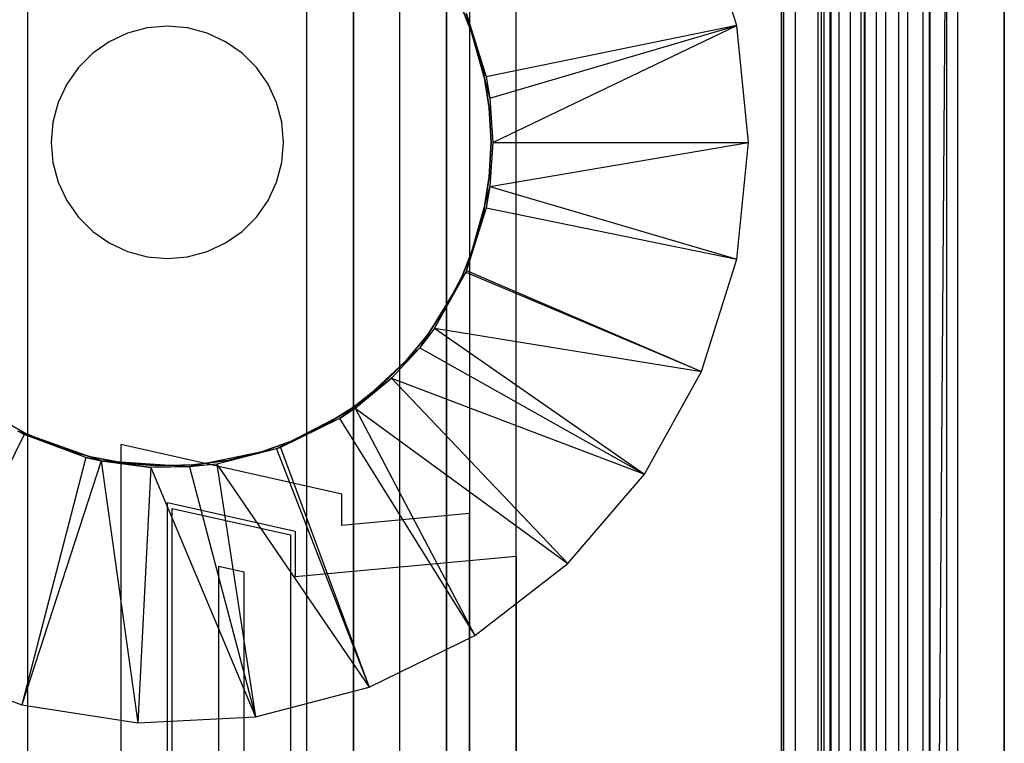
# Model space of a CAD drawing. Extents: x -18 to 18, y -209 to 194.
# Tile 72 of 108: x -3 to 18, y 6 to 22. Entities that reach past the tile are written whole.
import ezdxf

# ---------------------------------------------------------------- set-up
doc = ezdxf.new("R2010")
doc.units = 0
doc.header["$LTSCALE"] = 25.4
doc.layers.get('0').update_dxf_attribs({"linetype": 'CONTINUOUS'})

# ---------------------------------------------------------------- blocks, each defined once
blk = doc.blocks.new('PROFILE_FOCUS_15WB_STL')
at = {"color": 0}
for p, q in [((-3, -207, -42), (-3, 192, -41.992)), ((-3, -207, -37), (-3, 192, -37)), ((-3, -207, -38), (-3, 192, -38)), ((-3, -207, -39.3), (-3, 192, -39.3)), ((-3, -207, -37), (-3, 192, -37)), ((-3, -207, -38), (-3, 192, -38)), ((-3, -207, -39.3), (-3, 192, -39.3)), ((-3, -207, -42), (-3, 192, -41.992)), ((3, -207, -42), (3, 192, -41.992)), ((3, -207, -38), (3, 192, -38)), ((3, -207, -42), (3, 192, -41.992)), ((3, -207, -39.3), (3, 192, -39.3)), ((3, -207, -39.3), (3, 192, -39.3)), ((3, -207, -38), (3, 192, -38)), ((3, -207, -37), (3, 192, -37)), ((3, -207, -37), (3, 192, -37)), ((4, -207, -43), (4, 192, -43)), ((4, -207, -43), (4, 192, -43)), ((4, -207, -44.896), (4, 192, -44.896)), ((4, -207, -44.896), (4, 192, -44.896)), ((4, 192, -42), (4, -207, -42)), ((4, 192, -40.3), (4, -207, -40.3)), ((4, 192, -42), (4, -207, -42)), ((4, 192, -40.3), (4, -207, -40.3)), ((5, -207, -39.3), (5, 192, -39.3)), ((5, -207, -38), (5, 192, -38)), ((5, -207, -38), (5, 192, -38)), ((5, -207, -39.3), (5, 192, -39.3)), ((6, 192, -40.3), (6, -207, -40.3)), ((6, -207, -38), (6, 192, -38)), ((6, 192, -40.3), (6, -207, -40.3)), ((6, -207, -38), (6, 192, -38)), ((13.202, 192, -38), (13.202, -207, -38)), ((13.202, 192, -38), (13.202, -207, -38)), ((13.509, -207, -56.526), (13.509, 192, -56.526)), ((13.509, -207, -58.104), (13.509, 192, -58.104)), ((13.509, -207, -56.526), (13.509, 192, -56.526)), ((13.509, -207, -54.474), (13.509, 192, -54.474)), ((13.509, -207, -58.104), (13.509, 192, -58.104)), ((13.509, -207, -52.896), (13.509, 192, -52.896)), ((13.509, -207, -54.474), (13.509, 192, -54.474)), ((13.509, -207, -52.896), (13.509, 192, -52.896)), ((14, -207, -37), (14, 192, -36.992)), ((14, -207, -37), (14, 192, -36.992)), ((14.058, 192, -42), (14.058, -207, -42)), ((14.058, 192, -42), (14.058, -207, -42)), ((14.123, -207, -57.083), (14.123, 192, -57.083)), ((14.123, -207, -53.917), (14.123, 192, -53.917)), ((14.123, -207, -57.083), (14.123, 192, -57.083)), ((14.123, -207, -53.917), (14.123, 192, -53.917)), ((14.274, -207, -43), (14.274, 192, -43)), ((14.274, -207, -43), (14.274, 192, -43)), ((14.45, -207, -52.551), (14.45, 192, -52.551)), ((14.45, -207, -52.551), (14.45, 192, -52.551)), ((14.69, -207, -58.484), (14.69, 192, -58.484)), ((14.69, -207, -58.484), (14.69, 192, -58.484)), ((14.919, -207, -53.692), (14.919, 192, -53.692)), ((14.919, -207, -53.692), (14.919, 192, -53.692)), ((14.919, -207, -57.308), (14.919, 192, -57.308)), ((14.919, -207, -57.308), (14.919, 192, -57.308)), ((14.996, -207, -68.496), (14.996, 192, -68.496)), ((14.996, -207, -67.5), (14.996, 192, -67.5)), ((14.996, -207, -68.496), (14.996, 192, -68.496)), ((14.996, -207, -67.5), (14.996, 192, -67.5)), ((18, 192, -70.492), (14.996, -207, -70.5)), ((18, 192, -70.492), (14.996, -207, -70.5)), ((14.996, -207, -70.5), (14.996, 192, -70.5)), ((14.996, -207, -70.5), (14.996, 192, -70.5)), ((14.996, -207, -69.5), (14.996, 192, -69.5)), ((14.996, -207, -69.5), (14.996, 192, -69.5)), ((15.452, -207, -52.534), (15.452, 192, -52.534)), ((15.452, -207, -52.534), (15.452, 192, -52.534)), ((15.733, -207, -57.155), (15.733, 192, -57.155)), ((15.733, -207, -53.845), (15.733, 192, -53.845)), ((15.733, -207, -53.845), (15.733, 192, -53.845)), ((15.733, -207, -57.155), (15.733, 192, -57.155)), ((15.924, -207, -58.354), (15.924, 192, -58.354)), ((15.924, -207, -58.354), (15.924, 192, -58.354)), ((16.393, -207, -56.655), (16.393, 192, -56.655)), ((16.393, -207, -54.345), (16.393, 192, -54.345)), ((16.393, -207, -54.345), (16.393, 192, -54.345)), ((16.393, -207, -56.655), (16.393, 192, -56.655)), ((16.404, -207, -52.849), (16.404, 192, -52.849)), ((16.404, -207, -52.849), (16.404, 192, -52.849)), ((16.762, -207, -55.086), (16.762, 192, -55.086)), ((16.762, -207, -55.914), (16.762, 192, -55.914)), ((16.762, -207, -55.086), (16.762, 192, -55.086)), ((16.762, -207, -55.914), (16.762, 192, -55.914)), ((17, -207, -68.496), (17, 192, -68.496)), ((17, -207, -67.5), (17, 192, -67.5)), ((17, -207, -57.736), (17, 192, -57.736)), ((17, -207, -57.736), (17, 192, -57.736)), ((17, -207, -67.5), (17, 192, -67.5)), ((17, -207, -69.5), (17, 192, -69.5)), ((17, -207, -69.5), (17, 192, -69.5)), ((17, -207, -68.496), (17, 192, -68.496)), ((18, -207, -55.5), (18, 192, -55.492)), ((18, -207, -55.5), (18, 192, -55.492)), ((18, 192, -70.492), (18, -207, -70.5)), ((18, 192, -70.492), (18, -207, -70.5)), ((6.5, 77.885, -11), (6.5, -77.885, -11)), ((6.5, 77.885, -11), (6.5, -77.885, -11)), ((14.25, 74.239, -11.5), (14.25, -74.239, -11.5)), ((14.25, 74.239, -10), (14.25, -74.239, -10)), ((14.25, 74.239, -11.5), (14.25, -74.239, -11.5)), ((14.25, 74.239, -10), (14.25, -74.239, -10)), ((13.25, -73.808, -11), (13.25, 73.808, -11)), ((13.25, 73.808, -12.5), (13.25, -70.2, -12.5)), ((13.25, 73.808, -12.5), (13.25, -70.2, -12.5)), ((13.25, -73.808, -11), (13.25, 73.808, -11)), ((16.25, 72, -33), (16.25, -72, -33)), ((16.25, 72, -33), (16.25, -72, -33)), ((16.25, 72, -11.5), (16.25, -72, -11.5)), ((16.25, 72, -11.5), (16.25, -72, -11.5)), ((15.25, -71.655, -32), (15.25, 71.655, -32)), ((15.25, -71.655, -32), (15.25, 71.655, -32)), ((15.25, -70.2, -12.5), (15.25, 71.655, -12.5)), ((15.25, -70.2, -12.5), (15.25, 71.655, -12.5)), ((7.5, -78.579, -10), (7.5, 68.779, -10)), ((7.5, -78.579, -10), (7.5, 68.779, -10)), ((15, 58.734, -61.8), (15, -73.566, -61.8)), ((15, -73.566, -70.5), (15, 58.734, -70.5)), ((15, 58.734, -61.8), (15, -73.566, -61.8)), ((15, -73.566, -70.5), (15, 58.734, -70.5)), ((7.5, 9.986, 0), (7.5, 54.3, 0)), ((7.5, 9.986, 0), (7.5, 54.3, 0)), ((6.5, 53.389, -1), (6.5, 10.897, -1)), ((6.5, 53.389, -1), (6.5, 10.897, -1)), ((12.244, 21.4, -70.5), (11.487, 23.814, -70.5)), ((12.244, 21.4, -70.5), (11.487, 23.814, -70.5)), ((6.61, 21.071, -62.056), (6.34, 21.761, -62.056)), ((6.34, 21.761, -56.056), (6.61, 21.071, -56.056)), ((6.61, 21.071, -62.056), (6.34, 21.761, -62.056)), ((6.34, 21.761, -56.056), (6.61, 21.071, -56.056)), ((6.42, 21.673, -61.8), (6.935, 19.837, -61.8)), ((6.42, 21.673, -61.8), (6.935, 19.837, -61.8)), ((6.433, 21.645, -62.056), (6.935, 19.837, -61.8)), ((6.433, 21.645, -62.056), (6.857, 20.293, -62.056)), ((6.433, 21.645, -62.056), (6.935, 19.837, -61.8)), ((6.433, 21.645, -62.056), (6.857, 20.293, -62.056)), ((12.244, 21.4, -70.5), (6.857, 20.293, -62.056)), ((12.244, 21.4, -70.5), (6.857, 20.293, -62.056)), ((6.935, 19.837, -62.056), (12.244, 21.4, -70.5)), ((6.935, 19.837, -62.056), (12.244, 21.4, -70.5)), ((7, 18.884, -62.056), (12.244, 21.4, -70.5)), ((7, 18.884, -62.056), (12.244, 21.4, -70.5)), ((12.5, 18.884, -70.5), (12.244, 21.4, -70.5)), ((12.5, 18.884, -70.5), (12.244, 21.4, -70.5)), ((-0.855, 21.233, -62.056), (-1.25, 21.049, -62.056)), ((-0.855, 21.233, -62.056), (-1.25, 21.049, -62.056)), ((-0.855, 21.233, -57.056), (-1.25, 21.049, -57.056)), ((-0.855, 21.233, -57.056), (-1.25, 21.049, -57.056)), ((-0.434, 21.346, -62.056), (-0.855, 21.233, -62.056)), ((-0.434, 21.346, -62.056), (-0.855, 21.233, -62.056)), ((-0.434, 21.346, -57.056), (-0.855, 21.233, -57.056)), ((-0.434, 21.346, -57.056), (-0.855, 21.233, -57.056)), ((-0.855, 21.233, -62.056), (-0.855, 21.233, -57.056)), ((-0.855, 21.233, -62.056), (-0.855, 21.233, -57.056)), ((0, 21.384, -62.056), (-0.434, 21.346, -62.056)), ((0, 21.384, -62.056), (-0.434, 21.346, -62.056)), ((0, 21.384, -57.056), (-0.434, 21.346, -57.056)), ((0, 21.384, -57.056), (-0.434, 21.346, -57.056)), ((-0.434, 21.346, -62.056), (-0.434, 21.346, -57.056)), ((-0.434, 21.346, -62.056), (-0.434, 21.346, -57.056)), ((0.434, 21.346, -62.056), (0, 21.384, -62.056)), ((0, 21.384, -62.056), (0, 21.384, -57.056)), ((0, 21.384, -62.056), (0, 21.384, -57.056)), ((0.434, 21.346, -62.056), (0, 21.384, -62.056)), ((0.434, 21.346, -57.056), (0, 21.384, -57.056)), ((0.434, 21.346, -57.056), (0, 21.384, -57.056)), ((0.855, 21.233, -62.056), (0.434, 21.346, -62.056)), ((0.434, 21.346, -62.056), (0.434, 21.346, -57.056)), ((0.434, 21.346, -62.056), (0.434, 21.346, -57.056)), ((0.855, 21.233, -62.056), (0.434, 21.346, -62.056)), ((0.855, 21.233, -57.056), (0.434, 21.346, -57.056)), ((0.855, 21.233, -57.056), (0.434, 21.346, -57.056)), ((1.25, 21.049, -62.056), (0.855, 21.233, -62.056)), ((0.855, 21.233, -62.056), (0.855, 21.233, -57.056)), ((0.855, 21.233, -62.056), (0.855, 21.233, -57.056)), ((1.25, 21.049, -62.056), (0.855, 21.233, -62.056)), ((1.25, 21.049, -57.056), (0.855, 21.233, -57.056)), ((1.25, 21.049, -57.056), (0.855, 21.233, -57.056)), ((-1.25, 21.049, -62.056), (-1.607, 20.799, -62.056)), ((-1.25, 21.049, -62.056), (-1.607, 20.799, -62.056)), ((-1.25, 21.049, -57.056), (-1.607, 20.799, -57.056)), ((-1.25, 21.049, -57.056), (-1.607, 20.799, -57.056)), ((-1.25, 21.049, -62.056), (-1.25, 21.049, -57.056)), ((-1.25, 21.049, -62.056), (-1.25, 21.049, -57.056)), ((1.607, 20.799, -62.056), (1.25, 21.049, -62.056)), ((1.25, 21.049, -62.056), (1.25, 21.049, -57.056)), ((1.25, 21.049, -62.056), (1.25, 21.049, -57.056)), ((1.607, 20.799, -62.056), (1.25, 21.049, -62.056)), ((1.607, 20.799, -57.056), (1.25, 21.049, -57.056)), ((1.607, 20.799, -57.056), (1.25, 21.049, -57.056)), ((6.805, 20.356, -62.056), (6.61, 21.071, -62.056)), ((6.61, 21.071, -62.056), (6.61, 21.071, -56.056)), ((6.61, 21.071, -56.056), (6.805, 20.356, -56.056)), ((6.61, 21.071, -62.056), (6.61, 21.071, -56.056)), ((6.805, 20.356, -62.056), (6.61, 21.071, -62.056)), ((6.61, 21.071, -56.056), (6.805, 20.356, -56.056)), ((-1.607, 20.799, -62.056), (-1.915, 20.491, -62.056)), ((-1.607, 20.799, -62.056), (-1.915, 20.491, -62.056)), ((-1.607, 20.799, -57.056), (-1.915, 20.491, -57.056)), ((-1.607, 20.799, -57.056), (-1.915, 20.491, -57.056)), ((-1.607, 20.799, -62.056), (-1.607, 20.799, -57.056)), ((-1.607, 20.799, -62.056), (-1.607, 20.799, -57.056)), ((1.915, 20.491, -62.056), (1.607, 20.799, -62.056)), ((1.607, 20.799, -62.056), (1.607, 20.799, -57.056)), ((1.607, 20.799, -62.056), (1.607, 20.799, -57.056)), ((1.915, 20.491, -62.056), (1.607, 20.799, -62.056)), ((1.915, 20.491, -57.056), (1.607, 20.799, -57.056)), ((1.915, 20.491, -57.056), (1.607, 20.799, -57.056)), ((-1.915, 20.491, -62.056), (-2.165, 20.134, -62.056)), ((-1.915, 20.491, -62.056), (-2.165, 20.134, -62.056)), ((-1.915, 20.491, -57.056), (-2.165, 20.134, -57.056)), ((-1.915, 20.491, -57.056), (-2.165, 20.134, -57.056)), ((-1.915, 20.491, -62.056), (-1.915, 20.491, -57.056)), ((-1.915, 20.491, -62.056), (-1.915, 20.491, -57.056)), ((2.165, 20.134, -62.056), (1.915, 20.491, -62.056)), ((1.915, 20.491, -62.056), (1.915, 20.491, -57.056)), ((1.915, 20.491, -62.056), (1.915, 20.491, -57.056)), ((2.165, 20.134, -62.056), (1.915, 20.491, -62.056)), ((2.165, 20.134, -57.056), (1.915, 20.491, -57.056)), ((2.165, 20.134, -57.056), (1.915, 20.491, -57.056)), ((6.923, 19.624, -62.056), (6.805, 20.356, -62.056)), ((6.805, 20.356, -62.056), (6.805, 20.356, -56.056)), ((6.805, 20.356, -56.056), (6.923, 19.624, -56.056)), ((6.805, 20.356, -62.056), (6.805, 20.356, -56.056)), ((6.923, 19.624, -62.056), (6.805, 20.356, -62.056)), ((6.805, 20.356, -56.056), (6.923, 19.624, -56.056)), ((-2.165, 20.134, -62.056), (-2.349, 19.739, -62.056)), ((-2.165, 20.134, -62.056), (-2.349, 19.739, -62.056)), ((-2.165, 20.134, -57.056), (-2.349, 19.739, -57.056)), ((-2.165, 20.134, -57.056), (-2.349, 19.739, -57.056)), ((-2.165, 20.134, -62.056), (-2.165, 20.134, -57.056)), ((-2.165, 20.134, -62.056), (-2.165, 20.134, -57.056)), ((2.349, 19.739, -62.056), (2.165, 20.134, -62.056)), ((2.165, 20.134, -62.056), (2.165, 20.134, -57.056)), ((2.165, 20.134, -62.056), (2.165, 20.134, -57.056)), ((2.349, 19.739, -62.056), (2.165, 20.134, -62.056)), ((2.349, 19.739, -57.056), (2.165, 20.134, -57.056)), ((2.349, 19.739, -57.056), (2.165, 20.134, -57.056)), ((6.857, 20.293, -62.056), (6.935, 19.837, -61.8)), ((6.857, 20.293, -62.056), (6.935, 19.837, -61.8)), ((6.857, 20.293, -62.056), (6.935, 19.837, -62.056)), ((6.857, 20.293, -62.056), (6.935, 19.837, -62.056)), ((-2.349, 19.739, -62.056), (-2.462, 19.318, -62.056)), ((-2.349, 19.739, -62.056), (-2.462, 19.318, -62.056)), ((-2.349, 19.739, -57.056), (-2.462, 19.318, -57.056)), ((-2.349, 19.739, -57.056), (-2.462, 19.318, -57.056)), ((-2.349, 19.739, -62.056), (-2.349, 19.739, -57.056)), ((-2.349, 19.739, -62.056), (-2.349, 19.739, -57.056)), ((2.462, 19.318, -62.056), (2.349, 19.739, -62.056)), ((2.349, 19.739, -62.056), (2.349, 19.739, -57.056)), ((2.349, 19.739, -62.056), (2.349, 19.739, -57.056)), ((2.462, 19.318, -62.056), (2.349, 19.739, -62.056)), ((2.462, 19.318, -57.056), (2.349, 19.739, -57.056)), ((2.462, 19.318, -57.056), (2.349, 19.739, -57.056)), ((6.935, 19.837, -61.8), (7, 18.884, -61.8)), ((6.935, 19.837, -62.056), (6.935, 19.837, -61.8)), ((6.935, 19.837, -62.056), (6.935, 19.837, -61.8)), ((6.935, 19.837, -62.056), (7, 18.884, -62.056)), ((6.935, 19.837, -61.8), (7, 18.884, -61.8)), ((6.935, 19.837, -62.056), (7, 18.884, -62.056)), ((6.962, 18.884, -62.056), (6.923, 19.624, -62.056)), ((6.923, 19.624, -62.056), (6.923, 19.624, -56.056)), ((6.923, 19.624, -56.056), (6.962, 18.884, -56.056)), ((6.923, 19.624, -62.056), (6.923, 19.624, -56.056)), ((6.962, 18.884, -62.056), (6.923, 19.624, -62.056)), ((6.923, 19.624, -56.056), (6.962, 18.884, -56.056)), ((-2.462, 19.318, -62.056), (-2.5, 18.884, -62.056)), ((-2.462, 19.318, -62.056), (-2.5, 18.884, -62.056)), ((-2.462, 19.318, -57.056), (-2.5, 18.884, -57.056)), ((-2.462, 19.318, -57.056), (-2.5, 18.884, -57.056)), ((-2.462, 19.318, -62.056), (-2.462, 19.318, -57.056)), ((-2.462, 19.318, -62.056), (-2.462, 19.318, -57.056)), ((2.5, 18.884, -62.056), (2.462, 19.318, -62.056)), ((2.462, 19.318, -62.056), (2.462, 19.318, -57.056)), ((2.462, 19.318, -62.056), (2.462, 19.318, -57.056)), ((2.5, 18.884, -62.056), (2.462, 19.318, -62.056)), ((2.5, 18.884, -57.056), (2.462, 19.318, -57.056)), ((2.5, 18.884, -57.056), (2.462, 19.318, -57.056)), ((-2.5, 18.884, -62.056), (-2.462, 18.45, -62.056)), ((-2.5, 18.884, -57.056), (-2.5, 18.884, -62.056)), ((-2.5, 18.884, -62.056), (-2.462, 18.45, -62.056)), ((-2.5, 18.884, -57.056), (-2.5, 18.884, -62.056)), ((-2.5, 18.884, -57.056), (-2.462, 18.45, -57.056)), ((-2.5, 18.884, -57.056), (-2.462, 18.45, -57.056)), ((2.462, 18.45, -62.056), (2.5, 18.884, -62.056)), ((2.462, 18.45, -62.056), (2.5, 18.884, -62.056)), ((2.462, 18.45, -57.056), (2.5, 18.884, -57.056)), ((2.462, 18.45, -57.056), (2.5, 18.884, -57.056)), ((2.5, 18.884, -62.056), (2.5, 18.884, -57.056)), ((2.5, 18.884, -62.056), (2.5, 18.884, -57.056)), ((6.923, 18.144, -62.056), (6.962, 18.884, -62.056)), ((6.962, 18.884, -56.056), (6.923, 18.144, -56.056)), ((6.923, 18.144, -62.056), (6.962, 18.884, -62.056)), ((6.962, 18.884, -56.056), (6.923, 18.144, -56.056)), ((7, 18.884, -61.8), (6.935, 17.931, -61.8)), ((7, 18.884, -62.056), (6.935, 17.931, -62.056)), ((7, 18.884, -61.8), (6.935, 17.931, -61.8)), ((6.935, 17.931, -62.056), (12.5, 18.884, -70.5)), ((6.935, 17.931, -62.056), (12.5, 18.884, -70.5)), ((7, 18.884, -62.056), (6.935, 17.931, -62.056)), ((6.962, 18.884, -62.056), (6.962, 18.884, -56.056)), ((6.962, 18.884, -62.056), (6.962, 18.884, -56.056)), ((7, 18.884, -62.056), (7, 18.884, -61.8)), ((7, 18.884, -62.056), (7, 18.884, -61.8)), ((7, 18.884, -62.056), (12.5, 18.884, -70.5)), ((7, 18.884, -62.056), (12.5, 18.884, -70.5)), ((12.244, 16.368, -70.5), (12.5, 18.884, -70.5)), ((12.244, 16.368, -70.5), (12.5, 18.884, -70.5)), ((-2.462, 18.45, -62.056), (-2.349, 18.029, -62.056)), ((-2.462, 18.45, -62.056), (-2.349, 18.029, -62.056)), ((-2.462, 18.45, -62.056), (-2.462, 18.45, -57.056)), ((-2.462, 18.45, -57.056), (-2.349, 18.029, -57.056)), ((-2.462, 18.45, -62.056), (-2.462, 18.45, -57.056)), ((-2.462, 18.45, -57.056), (-2.349, 18.029, -57.056)), ((2.349, 18.029, -62.056), (2.462, 18.45, -62.056)), ((2.349, 18.029, -62.056), (2.462, 18.45, -62.056)), ((2.349, 18.029, -57.056), (2.462, 18.45, -57.056)), ((2.349, 18.029, -57.056), (2.462, 18.45, -57.056)), ((2.462, 18.45, -62.056), (2.462, 18.45, -57.056)), ((2.462, 18.45, -62.056), (2.462, 18.45, -57.056)), ((-2.349, 18.029, -62.056), (-2.165, 17.634, -62.056)), ((-2.349, 18.029, -62.056), (-2.165, 17.634, -62.056)), ((-2.349, 18.029, -62.056), (-2.349, 18.029, -57.056)), ((-2.349, 18.029, -57.056), (-2.165, 17.634, -57.056)), ((-2.349, 18.029, -62.056), (-2.349, 18.029, -57.056)), ((-2.349, 18.029, -57.056), (-2.165, 17.634, -57.056)), ((2.165, 17.634, -62.056), (2.349, 18.029, -62.056)), ((2.165, 17.634, -62.056), (2.349, 18.029, -62.056)), ((2.165, 17.634, -57.056), (2.349, 18.029, -57.056)), ((2.165, 17.634, -57.056), (2.349, 18.029, -57.056)), ((2.349, 18.029, -62.056), (2.349, 18.029, -57.056)), ((2.349, 18.029, -62.056), (2.349, 18.029, -57.056)), ((6.805, 17.413, -62.056), (6.923, 18.144, -62.056)), ((6.923, 18.144, -56.056), (6.805, 17.413, -56.056)), ((6.805, 17.413, -62.056), (6.923, 18.144, -62.056)), ((6.923, 18.144, -56.056), (6.805, 17.413, -56.056)), ((6.923, 18.144, -62.056), (6.923, 18.144, -56.056)), ((6.923, 18.144, -62.056), (6.923, 18.144, -56.056)), ((6.935, 17.931, -61.8), (6.42, 16.095, -61.8)), ((6.935, 17.931, -61.8), (6.42, 16.095, -61.8)), ((6.935, 17.931, -61.8), (6.857, 17.475, -62.056)), ((6.935, 17.931, -62.056), (6.857, 17.475, -62.056)), ((6.935, 17.931, -61.8), (6.857, 17.475, -62.056)), ((6.935, 17.931, -62.056), (6.857, 17.475, -62.056)), ((6.935, 17.931, -62.056), (6.935, 17.931, -61.8)), ((6.935, 17.931, -62.056), (6.935, 17.931, -61.8)), ((6.935, 17.931, -62.056), (12.244, 16.368, -70.5)), ((6.935, 17.931, -62.056), (12.244, 16.368, -70.5)), ((-2.165, 17.634, -62.056), (-1.915, 17.277, -62.056)), ((-2.165, 17.634, -62.056), (-1.915, 17.277, -62.056)), ((-2.165, 17.634, -62.056), (-2.165, 17.634, -57.056)), ((-2.165, 17.634, -57.056), (-1.915, 17.277, -57.056)), ((-2.165, 17.634, -62.056), (-2.165, 17.634, -57.056)), ((-2.165, 17.634, -57.056), (-1.915, 17.277, -57.056)), ((1.915, 17.277, -62.056), (2.165, 17.634, -62.056)), ((1.915, 17.277, -62.056), (2.165, 17.634, -62.056)), ((1.915, 17.277, -57.056), (2.165, 17.634, -57.056)), ((1.915, 17.277, -57.056), (2.165, 17.634, -57.056)), ((2.165, 17.634, -62.056), (2.165, 17.634, -57.056)), ((2.165, 17.634, -62.056), (2.165, 17.634, -57.056)), ((6.857, 17.475, -62.056), (6.42, 16.095, -61.8)), ((6.857, 17.475, -62.056), (6.42, 16.095, -61.8)), ((6.857, 17.475, -62.056), (6.433, 16.124, -62.056)), ((6.857, 17.475, -62.056), (6.433, 16.124, -62.056)), ((6.61, 16.698, -62.056), (6.805, 17.413, -62.056)), ((6.805, 17.413, -56.056), (6.61, 16.698, -56.056)), ((6.61, 16.698, -62.056), (6.805, 17.413, -62.056)), ((6.805, 17.413, -56.056), (6.61, 16.698, -56.056)), ((6.805, 17.413, -62.056), (6.805, 17.413, -56.056)), ((6.805, 17.413, -62.056), (6.805, 17.413, -56.056)), ((6.857, 17.475, -62.056), (12.244, 16.368, -70.5)), ((6.857, 17.475, -62.056), (12.244, 16.368, -70.5)), ((-1.915, 17.277, -62.056), (-1.607, 16.969, -62.056)), ((-1.915, 17.277, -62.056), (-1.607, 16.969, -62.056)), ((-1.915, 17.277, -62.056), (-1.915, 17.277, -57.056)), ((-1.915, 17.277, -57.056), (-1.607, 16.969, -57.056)), ((-1.915, 17.277, -62.056), (-1.915, 17.277, -57.056)), ((-1.915, 17.277, -57.056), (-1.607, 16.969, -57.056)), ((1.607, 16.969, -62.056), (1.915, 17.277, -62.056)), ((1.607, 16.969, -62.056), (1.915, 17.277, -62.056)), ((1.607, 16.969, -57.056), (1.915, 17.277, -57.056)), ((1.607, 16.969, -57.056), (1.915, 17.277, -57.056)), ((1.915, 17.277, -62.056), (1.915, 17.277, -57.056)), ((1.915, 17.277, -62.056), (1.915, 17.277, -57.056)), ((-1.607, 16.969, -62.056), (-1.25, 16.719, -62.056)), ((-1.607, 16.969, -62.056), (-1.25, 16.719, -62.056)), ((-1.607, 16.969, -62.056), (-1.607, 16.969, -57.056)), ((-1.607, 16.969, -57.056), (-1.25, 16.719, -57.056)), ((-1.607, 16.969, -62.056), (-1.607, 16.969, -57.056)), ((-1.607, 16.969, -57.056), (-1.25, 16.719, -57.056)), ((1.25, 16.719, -62.056), (1.607, 16.969, -62.056)), ((1.25, 16.719, -62.056), (1.607, 16.969, -62.056)), ((1.25, 16.719, -57.056), (1.607, 16.969, -57.056)), ((1.25, 16.719, -57.056), (1.607, 16.969, -57.056)), ((1.607, 16.969, -62.056), (1.607, 16.969, -57.056)), ((1.607, 16.969, -62.056), (1.607, 16.969, -57.056)), ((-1.25, 16.719, -62.056), (-0.855, 16.535, -62.056)), ((-1.25, 16.719, -62.056), (-0.855, 16.535, -62.056)), ((-1.25, 16.719, -62.056), (-1.25, 16.719, -57.056)), ((-1.25, 16.719, -57.056), (-0.855, 16.535, -57.056)), ((-1.25, 16.719, -62.056), (-1.25, 16.719, -57.056)), ((-1.25, 16.719, -57.056), (-0.855, 16.535, -57.056)), ((-0.855, 16.535, -62.056), (-0.434, 16.422, -62.056)), ((-0.855, 16.535, -62.056), (-0.434, 16.422, -62.056)), ((-0.855, 16.535, -62.056), (-0.855, 16.535, -57.056)), ((-0.855, 16.535, -57.056), (-0.434, 16.422, -57.056)), ((-0.855, 16.535, -62.056), (-0.855, 16.535, -57.056)), ((-0.855, 16.535, -57.056), (-0.434, 16.422, -57.056)), ((0.434, 16.422, -62.056), (0.855, 16.535, -62.056)), ((0.434, 16.422, -62.056), (0.855, 16.535, -62.056)), ((0.434, 16.422, -57.056), (0.855, 16.535, -57.056)), ((0.434, 16.422, -57.056), (0.855, 16.535, -57.056)), ((0.855, 16.535, -62.056), (1.25, 16.719, -62.056)), ((0.855, 16.535, -62.056), (1.25, 16.719, -62.056)), ((0.855, 16.535, -57.056), (1.25, 16.719, -57.056)), ((0.855, 16.535, -57.056), (1.25, 16.719, -57.056)), ((0.855, 16.535, -62.056), (0.855, 16.535, -57.056)), ((0.855, 16.535, -62.056), (0.855, 16.535, -57.056)), ((1.25, 16.719, -62.056), (1.25, 16.719, -57.056)), ((1.25, 16.719, -62.056), (1.25, 16.719, -57.056)), ((6.34, 16.007, -62.056), (6.61, 16.698, -62.056)), ((6.61, 16.698, -56.056), (6.34, 16.007, -56.056)), ((6.34, 16.007, -62.056), (6.61, 16.698, -62.056)), ((6.61, 16.698, -56.056), (6.34, 16.007, -56.056)), ((6.61, 16.698, -62.056), (6.61, 16.698, -56.056)), ((6.61, 16.698, -62.056), (6.61, 16.698, -56.056)), ((-0.434, 16.422, -62.056), (0, 16.384, -62.056)), ((-0.434, 16.422, -62.056), (0, 16.384, -62.056)), ((-0.434, 16.422, -62.056), (-0.434, 16.422, -57.056)), ((-0.434, 16.422, -57.056), (0, 16.384, -57.056)), ((-0.434, 16.422, -62.056), (-0.434, 16.422, -57.056)), ((-0.434, 16.422, -57.056), (0, 16.384, -57.056)), ((0, 16.384, -62.056), (0.434, 16.422, -62.056)), ((0, 16.384, -62.056), (0.434, 16.422, -62.056)), ((0, 16.384, -57.056), (0.434, 16.422, -57.056)), ((0, 16.384, -57.056), (0.434, 16.422, -57.056)), ((0, 16.384, -62.056), (0, 16.384, -57.056)), ((0, 16.384, -62.056), (0, 16.384, -57.056)), ((0.434, 16.422, -62.056), (0.434, 16.422, -57.056)), ((0.434, 16.422, -62.056), (0.434, 16.422, -57.056)), ((11.487, 13.955, -70.5), (12.244, 16.368, -70.5)), ((11.487, 13.955, -70.5), (12.244, 16.368, -70.5)), ((6.42, 16.095, -61.8), (5.43, 14.467, -61.8)), ((6.42, 16.095, -62.056), (5.43, 14.467, -61.8)), ((6.42, 16.095, -61.8), (5.43, 14.467, -61.8)), ((6.42, 16.095, -62.056), (5.43, 14.467, -61.8)), ((6.42, 16.095, -62.056), (5.745, 14.885, -62.056)), ((6.42, 16.095, -62.056), (5.745, 14.885, -62.056)), ((6.433, 16.124, -62.056), (6.42, 16.095, -61.8)), ((6.433, 16.124, -62.056), (6.42, 16.095, -62.056)), ((6.42, 16.095, -62.056), (6.42, 16.095, -61.8)), ((6.42, 16.095, -62.056), (11.487, 13.955, -70.5)), ((6.42, 16.095, -62.056), (11.487, 13.955, -70.5)), ((6.433, 16.124, -62.056), (11.487, 13.955, -70.5)), ((6.433, 16.124, -62.056), (11.487, 13.955, -70.5)), ((5.998, 15.35, -62.056), (6.34, 16.007, -62.056)), ((6.34, 16.007, -56.056), (5.998, 15.35, -56.056)), ((5.998, 15.35, -62.056), (6.34, 16.007, -62.056)), ((6.34, 16.007, -56.056), (5.998, 15.35, -56.056)), ((6.34, 16.007, -62.056), (6.34, 16.007, -56.056)), ((6.34, 16.007, -62.056), (6.34, 16.007, -56.056)), ((5.588, 14.732, -62.056), (5.998, 15.35, -62.056)), ((5.998, 15.35, -56.056), (5.588, 14.732, -56.056)), ((5.588, 14.732, -62.056), (5.998, 15.35, -62.056)), ((5.998, 15.35, -56.056), (5.588, 14.732, -56.056)), ((5.998, 15.35, -62.056), (5.998, 15.35, -56.056)), ((5.998, 15.35, -62.056), (5.998, 15.35, -56.056)), ((5.745, 14.885, -62.056), (5.43, 14.467, -61.8)), ((5.745, 14.885, -62.056), (5.43, 14.467, -61.8)), ((5.745, 14.885, -62.056), (5.43, 14.467, -62.056)), ((5.745, 14.885, -62.056), (5.43, 14.467, -62.056)), ((5.745, 14.885, -62.056), (10.26, 11.743, -70.5)), ((5.745, 14.885, -62.056), (10.26, 11.743, -70.5)), ((5.745, 14.885, -62.056), (11.487, 13.955, -70.5)), ((5.745, 14.885, -62.056), (11.487, 13.955, -70.5)), ((5.115, 14.162, -62.056), (5.588, 14.732, -62.056)), ((5.588, 14.732, -56.056), (5.115, 14.162, -56.056)), ((5.115, 14.162, -62.056), (5.588, 14.732, -62.056)), ((5.588, 14.732, -56.056), (5.115, 14.162, -56.056)), ((5.588, 14.732, -62.056), (5.588, 14.732, -56.056)), ((5.588, 14.732, -62.056), (5.588, 14.732, -56.056)), ((5.43, 14.467, -61.8), (4.037, 13.165, -61.8)), ((5.43, 14.467, -61.8), (4.037, 13.165, -61.8)), ((5.43, 14.467, -61.8), (4.823, 13.811, -62.056)), ((5.43, 14.467, -61.8), (4.823, 13.811, -62.056)), ((5.43, 14.467, -62.056), (4.823, 13.811, -62.056)), ((5.43, 14.467, -62.056), (4.823, 13.811, -62.056)), ((5.43, 14.467, -61.8), (5.43, 14.467, -62.056)), ((5.43, 14.467, -61.8), (5.43, 14.467, -62.056)), ((5.43, 14.467, -62.056), (10.26, 11.743, -70.5)), ((5.43, 14.467, -62.056), (10.26, 11.743, -70.5)), ((4.585, 13.645, -62.056), (5.115, 14.162, -62.056)), ((5.115, 14.162, -56.056), (4.585, 13.645, -56.056)), ((4.585, 13.645, -62.056), (5.115, 14.162, -62.056)), ((5.115, 14.162, -56.056), (4.585, 13.645, -56.056)), ((5.115, 14.162, -62.056), (5.115, 14.162, -56.056)), ((5.115, 14.162, -62.056), (5.115, 14.162, -56.056)), ((4.037, 13.165, -61.8), (4.823, 13.811, -62.056)), ((4.823, 13.811, -62.056), (4.037, 13.165, -62.056)), ((4.037, 13.165, -61.8), (4.823, 13.811, -62.056)), ((4.823, 13.811, -62.056), (4.037, 13.165, -62.056)), ((4.823, 13.811, -62.056), (8.612, 9.824, -70.5)), ((4.823, 13.811, -62.056), (8.612, 9.824, -70.5)), ((4.823, 13.811, -62.056), (10.26, 11.743, -70.5)), ((4.823, 13.811, -62.056), (10.26, 11.743, -70.5)), ((10.26, 11.743, -70.5), (11.487, 13.955, -70.5)), ((10.26, 11.743, -70.5), (11.487, 13.955, -70.5)), ((4.002, 13.187, -62.056), (4.585, 13.645, -62.056)), ((4.585, 13.645, -56.056), (4.002, 13.187, -56.056)), ((4.002, 13.187, -62.056), (4.585, 13.645, -62.056)), ((4.585, 13.645, -56.056), (4.002, 13.187, -56.056)), ((4.585, 13.645, -62.056), (4.585, 13.645, -56.056)), ((4.585, 13.645, -62.056), (4.585, 13.645, -56.056)), ((4.037, 13.165, -61.8), (2.344, 12.288, -61.8)), ((4.037, 13.165, -61.8), (2.344, 12.288, -61.8)), ((3.373, 12.794, -62.056), (4.002, 13.187, -62.056)), ((4.002, 13.187, -56.056), (3.373, 12.794, -56.056)), ((3.373, 12.794, -62.056), (4.002, 13.187, -62.056)), ((4.002, 13.187, -56.056), (3.373, 12.794, -56.056)), ((4.037, 13.165, -62.056), (3.703, 12.944, -62.056)), ((3.703, 12.944, -62.056), (4.037, 13.165, -61.8)), ((3.703, 12.944, -62.056), (4.037, 13.165, -61.8)), ((4.037, 13.165, -62.056), (3.703, 12.944, -62.056)), ((4.002, 13.187, -62.056), (4.002, 13.187, -56.056)), ((4.002, 13.187, -62.056), (4.002, 13.187, -56.056)), ((4.037, 13.165, -61.8), (4.037, 13.165, -62.056)), ((4.037, 13.165, -61.8), (4.037, 13.165, -62.056)), ((4.037, 13.165, -62.056), (6.612, 8.276, -70.5)), ((4.037, 13.165, -62.056), (6.612, 8.276, -70.5)), ((4.037, 13.165, -62.056), (8.612, 9.824, -70.5)), ((4.037, 13.165, -62.056), (8.612, 9.824, -70.5)), ((-3.693, 12.982, -62.056), (-3.045, 12.623, -62.056)), ((-3.045, 12.623, -56.056), (-3.693, 12.982, -56.056)), ((-3.693, 12.982, -62.056), (-3.045, 12.623, -62.056)), ((-3.045, 12.623, -56.056), (-3.693, 12.982, -56.056)), ((3.703, 12.944, -62.056), (2.344, 12.288, -61.8)), ((3.703, 12.944, -62.056), (2.344, 12.288, -61.8)), ((3.703, 12.944, -62.056), (2.431, 12.32, -62.056)), ((3.703, 12.944, -62.056), (2.431, 12.32, -62.056)), ((3.703, 12.944, -62.056), (6.612, 8.276, -70.5)), ((3.703, 12.944, -62.056), (6.612, 8.276, -70.5)), ((2.707, 12.47, -62.056), (3.373, 12.794, -62.056)), ((3.373, 12.794, -56.056), (2.707, 12.47, -56.056)), ((2.707, 12.47, -62.056), (3.373, 12.794, -62.056)), ((3.373, 12.794, -56.056), (2.707, 12.47, -56.056)), ((3.373, 12.794, -62.056), (3.373, 12.794, -56.056)), ((3.373, 12.794, -62.056), (3.373, 12.794, -56.056)), ((-3.083, 12.6, -62.056), (-5.505, 7.662, -70.5)), ((-3.083, 12.6, -62.056), (-5.505, 7.662, -70.5)), ((-1.424, 12.031, -61.8), (-3.22, 12.669, -61.8)), ((-1.755, 12.108, -62.056), (-3.22, 12.669, -61.8)), ((-1.424, 12.031, -61.8), (-3.22, 12.669, -61.8)), ((-3.083, 12.6, -62.056), (-3.22, 12.669, -61.8)), ((-1.755, 12.108, -62.056), (-3.22, 12.669, -61.8)), ((-3.083, 12.6, -62.056), (-3.22, 12.669, -61.8)), ((-3.083, 12.6, -62.056), (-3.22, 12.669, -62.056)), ((-3.083, 12.6, -62.056), (-3.22, 12.669, -62.056)), ((-1.755, 12.108, -62.056), (-3.083, 12.6, -62.056)), ((-1.755, 12.108, -62.056), (-3.083, 12.6, -62.056)), ((-3.045, 12.623, -62.056), (-3.045, 12.623, -56.056)), ((-3.045, 12.623, -62.056), (-2.362, 12.335, -62.056)), ((-2.362, 12.335, -56.056), (-3.045, 12.623, -56.056)), ((-3.045, 12.623, -62.056), (-3.045, 12.623, -56.056)), ((-3.045, 12.623, -62.056), (-2.362, 12.335, -62.056)), ((-2.362, 12.335, -56.056), (-3.045, 12.623, -56.056)), ((-2.362, 12.335, -62.056), (-2.362, 12.335, -56.056)), ((-2.362, 12.335, -62.056), (-1.652, 12.121, -62.056)), ((-1.652, 12.121, -56.056), (-2.362, 12.335, -56.056)), ((-2.362, 12.335, -62.056), (-2.362, 12.335, -56.056)), ((-2.362, 12.335, -62.056), (-1.652, 12.121, -62.056)), ((-1.652, 12.121, -56.056), (-2.362, 12.335, -56.056)), ((3.75, 11.318, -1), (-1, 12.385, -1)), ((-1, 12.385, -1), (-1, 1.886, -1)), ((-1, 12.385, -2.8), (-1, 1.886, -2.8)), ((-1, 12.385, -1), (-1, 1.886, -1)), ((-1, 12.385, -1), (-1, 12.385, -2.8)), ((3.75, 11.318, -2.8), (-1, 12.385, -2.8)), ((-1, 12.385, -1), (-1, 12.385, -2.8)), ((3.75, 11.318, -1), (-1, 12.385, -1)), ((-1, 12.385, -2.8), (-1, 1.886, -2.8)), ((3.75, 11.318, -2.8), (-1, 12.385, -2.8)), ((2.344, 12.288, -61.8), (0.478, 11.901, -61.8)), ((2.344, 12.288, -62.056), (0.478, 11.901, -61.8)), ((2.344, 12.288, -61.8), (0.478, 11.901, -61.8)), ((2.344, 12.288, -62.056), (0.478, 11.901, -61.8)), ((2.344, 12.288, -62.056), (1.06, 11.965, -62.056)), ((2.344, 12.288, -62.056), (1.06, 11.965, -62.056)), ((2.01, 12.219, -62.056), (2.707, 12.47, -62.056)), ((2.707, 12.47, -56.056), (2.01, 12.219, -56.056)), ((2.01, 12.219, -62.056), (2.707, 12.47, -62.056)), ((2.707, 12.47, -56.056), (2.01, 12.219, -56.056)), ((2.431, 12.32, -62.056), (2.344, 12.288, -61.8)), ((2.431, 12.32, -62.056), (2.344, 12.288, -61.8)), ((2.431, 12.32, -62.056), (2.344, 12.288, -62.056)), ((2.431, 12.32, -62.056), (2.344, 12.288, -62.056)), ((2.344, 12.288, -62.056), (2.344, 12.288, -61.8)), ((2.344, 12.288, -62.056), (2.344, 12.288, -61.8)), ((2.344, 12.288, -62.056), (4.341, 7.162, -70.5)), ((2.344, 12.288, -62.056), (4.341, 7.162, -70.5)), ((2.431, 12.32, -62.056), (4.341, 7.162, -70.5)), ((2.431, 12.32, -62.056), (4.341, 7.162, -70.5)), ((2.707, 12.47, -62.056), (2.707, 12.47, -56.056)), ((2.707, 12.47, -62.056), (2.707, 12.47, -56.056)), ((-1.755, 12.108, -62.056), (-3.133, 6.783, -70.5)), ((-1.755, 12.108, -62.056), (-3.133, 6.783, -70.5)), ((-1.424, 12.031, -62.056), (-1.755, 12.108, -62.056)), ((-1.755, 12.108, -62.056), (-1.424, 12.031, -61.8)), ((-1.755, 12.108, -62.056), (-1.424, 12.031, -61.8)), ((-1.424, 12.031, -62.056), (-1.755, 12.108, -62.056)), ((-1.652, 12.121, -62.056), (-1.652, 12.121, -56.056)), ((-1.652, 12.121, -62.056), (-0.924, 11.984, -62.056)), ((-0.924, 11.984, -56.056), (-1.652, 12.121, -56.056)), ((-1.652, 12.121, -62.056), (-1.652, 12.121, -56.056)), ((-1.652, 12.121, -62.056), (-0.924, 11.984, -62.056)), ((-0.924, 11.984, -56.056), (-1.652, 12.121, -56.056)), ((1.29, 12.043, -62.056), (2.01, 12.219, -62.056)), ((2.01, 12.219, -56.056), (1.29, 12.043, -56.056)), ((1.29, 12.043, -62.056), (2.01, 12.219, -62.056)), ((2.01, 12.219, -56.056), (1.29, 12.043, -56.056)), ((2.01, 12.219, -62.056), (2.01, 12.219, -56.056)), ((2.01, 12.219, -62.056), (2.01, 12.219, -56.056)), ((-1.424, 12.031, -62.056), (-3.133, 6.783, -70.5)), ((-1.424, 12.031, -62.056), (-3.133, 6.783, -70.5)), ((0.478, 11.901, -61.8), (-1.424, 12.031, -61.8)), ((-1.424, 12.031, -61.8), (-1.424, 12.031, -62.056)), ((-1.424, 12.031, -61.8), (-1.424, 12.031, -62.056)), ((-1.424, 12.031, -61.8), (-0.355, 11.893, -62.056)), ((-0.355, 11.893, -62.056), (-1.424, 12.031, -62.056)), ((-1.424, 12.031, -61.8), (-0.355, 11.893, -62.056)), ((0.478, 11.901, -61.8), (-1.424, 12.031, -61.8)), ((-1.424, 12.031, -62.056), (-0.633, 6.4, -70.5)), ((-1.424, 12.031, -62.056), (-0.633, 6.4, -70.5)), ((-0.355, 11.893, -62.056), (-1.424, 12.031, -62.056)), ((-0.924, 11.984, -62.056), (-0.924, 11.984, -56.056)), ((-0.924, 11.984, -62.056), (-0.185, 11.925, -62.056)), ((-0.185, 11.925, -56.056), (-0.924, 11.984, -56.056)), ((-0.924, 11.984, -62.056), (-0.924, 11.984, -56.056)), ((-0.924, 11.984, -62.056), (-0.185, 11.925, -62.056)), ((-0.185, 11.925, -56.056), (-0.924, 11.984, -56.056)), ((-0.355, 11.893, -62.056), (-0.633, 6.4, -70.5)), ((-0.355, 11.893, -62.056), (-0.633, 6.4, -70.5)), ((0.478, 11.901, -61.8), (-0.355, 11.893, -62.056)), ((0.478, 11.901, -61.8), (-0.355, 11.893, -62.056)), ((0.478, 11.901, -62.056), (-0.355, 11.893, -62.056)), ((0.478, 11.901, -62.056), (-0.355, 11.893, -62.056)), ((-0.355, 11.893, -62.056), (1.893, 6.528, -70.5)), ((-0.355, 11.893, -62.056), (1.893, 6.528, -70.5)), ((-0.185, 11.925, -62.056), (0.555, 11.944, -62.056)), ((0.555, 11.944, -56.056), (-0.185, 11.925, -56.056)), ((-0.185, 11.925, -62.056), (0.555, 11.944, -62.056)), ((0.555, 11.944, -56.056), (-0.185, 11.925, -56.056)), ((-0.185, 11.925, -62.056), (-0.185, 11.925, -56.056)), ((-0.185, 11.925, -62.056), (-0.185, 11.925, -56.056)), ((1.06, 11.965, -62.056), (0.478, 11.901, -61.8)), ((1.06, 11.965, -62.056), (0.478, 11.901, -61.8)), ((1.06, 11.965, -62.056), (0.478, 11.901, -62.056)), ((1.06, 11.965, -62.056), (0.478, 11.901, -62.056)), ((0.478, 11.901, -61.8), (0.478, 11.901, -62.056)), ((0.478, 11.901, -61.8), (0.478, 11.901, -62.056)), ((0.478, 11.901, -62.056), (1.893, 6.528, -70.5)), ((0.478, 11.901, -62.056), (1.893, 6.528, -70.5)), ((0.555, 11.944, -62.056), (1.29, 12.043, -62.056)), ((1.29, 12.043, -56.056), (0.555, 11.944, -56.056)), ((0.555, 11.944, -62.056), (1.29, 12.043, -62.056)), ((1.29, 12.043, -56.056), (0.555, 11.944, -56.056)), ((0.555, 11.944, -62.056), (0.555, 11.944, -56.056)), ((0.555, 11.944, -62.056), (0.555, 11.944, -56.056)), ((1.06, 11.965, -62.056), (1.893, 6.528, -70.5)), ((1.06, 11.965, -62.056), (1.893, 6.528, -70.5)), ((1.06, 11.965, -62.056), (4.341, 7.162, -70.5)), ((1.06, 11.965, -62.056), (4.341, 7.162, -70.5)), ((1.29, 12.043, -62.056), (1.29, 12.043, -56.056)), ((1.29, 12.043, -62.056), (1.29, 12.043, -56.056)), ((8.612, 9.824, -70.5), (10.26, 11.743, -70.5)), ((8.612, 9.824, -70.5), (10.26, 11.743, -70.5)), ((3.75, 10.641, -1), (3.75, 11.318, -1)), ((3.75, 11.318, -1), (3.75, 11.318, -2.8)), ((3.75, 10.641, -2.8), (3.75, 11.318, -2.8)), ((3.75, 11.318, -1), (3.75, 11.318, -2.8)), ((3.75, 10.641, -1), (3.75, 11.318, -1)), ((3.75, 10.641, -2.8), (3.75, 11.318, -2.8)), ((0, 3.136, 0), (0, 11.136, 0)), ((0, 11.136, 0), (2.75, 10.518, 0)), ((0, 3.136, -1.8), (0, 11.136, -1.8)), ((0, 11.136, -1.8), (0, 11.136, 0)), ((0, 3.136, 0), (0, 11.136, 0)), ((0, 11.136, -1.8), (2.75, 10.518, -1.8)), ((0, 11.136, 0), (2.75, 10.518, 0)), ((0, 11.136, -1.8), (0, 11.136, 0)), ((0, 11.136, -1.8), (2.75, 10.518, -1.8)), ((0, 3.136, -1.8), (0, 11.136, -1.8)), ((0.1, 3.261, -1.8), (0.1, 11.011, -1.8)), ((0.1, 11.011, -1.8), (2.65, 10.438, -1.8)), ((0.1, 3.261, -1.8), (0.1, 11.011, -1.8)), ((0.1, 3.261, 0), (0.1, 11.011, 0)), ((0.1, 11.011, 0), (0.1, 11.011, -1.8)), ((0.1, 11.011, -1.8), (2.65, 10.438, -1.8)), ((0.1, 11.011, 0), (0.1, 11.011, -1.8)), ((0.1, 11.011, 0), (2.65, 10.438, 0)), ((0.1, 11.011, 0), (2.65, 10.438, 0)), ((0.1, 3.261, 0), (0.1, 11.011, 0)), ((6.5, 10.897, -1), (3.75, 10.641, -1)), ((6.5, 10.897, -2.8), (3.75, 10.641, -2.8)), ((6.5, 10.897, -1), (3.75, 10.641, -1)), ((6.5, 10.897, -2.8), (3.75, 10.641, -2.8)), ((6.5, 3.375, -2.8), (6.5, 10.897, -2.8)), ((6.5, 10.897, -2.8), (6.5, 10.897, -1)), ((6.5, 10.897, -2.8), (6.5, 10.897, -1)), ((6.5, 3.375, -2.8), (6.5, 10.897, -2.8)), ((3.75, 10.641, -2.8), (3.75, 10.641, -1)), ((3.75, 10.641, -2.8), (3.75, 10.641, -1)), ((2.65, 10.438, -1.8), (2.65, 3.834, -1.8)), ((2.65, 10.438, 0), (2.65, 10.438, -1.8)), ((2.65, 10.438, -1.8), (2.65, 3.834, -1.8)), ((2.65, 10.438, 0), (2.65, 10.438, -1.8)), ((2.65, 10.438, 0), (2.65, 3.834, 0)), ((2.65, 10.438, 0), (2.65, 3.834, 0)), ((2.75, 10.518, 0), (2.75, 9.543, 0)), ((2.75, 10.518, -1.8), (2.75, 10.518, 0)), ((2.75, 10.518, -1.8), (2.75, 9.543, -1.8)), ((2.75, 10.518, 0), (2.75, 9.543, 0)), ((2.75, 10.518, -1.8), (2.75, 10.518, 0)), ((2.75, 10.518, -1.8), (2.75, 9.543, -1.8)), ((2.75, 9.543, 0), (7.5, 9.986, 0)), ((2.75, 9.543, -1.8), (7.5, 9.986, -1.8)), ((2.75, 9.543, 0), (7.5, 9.986, 0)), ((2.75, 9.543, -1.8), (7.5, 9.986, -1.8)), ((7.5, 9.986, 0), (7.5, 9.986, -1.8)), ((7.5, 9.986, -1.8), (7.5, 4.286, -1.8)), ((7.5, 9.986, 0), (7.5, 9.986, -1.8)), ((7.5, 9.986, -1.8), (7.5, 4.286, -1.8)), ((1.1, 9.761, -2.8), (1.1, 4.51, -2.8)), ((1.65, 9.638, -2.8), (1.1, 9.761, -2.8)), ((1.1, 9.761, -2.8), (1.1, 4.51, -2.8)), ((1.1, 9.761, -2.8), (1.1, 9.761, -1)), ((1.1, 9.761, -1), (1.1, 4.51, -1)), ((1.65, 9.638, -2.8), (1.1, 9.761, -2.8)), ((1.65, 9.638, -1), (1.1, 9.761, -1)), ((1.1, 9.761, -2.8), (1.1, 9.761, -1)), ((1.65, 9.638, -1), (1.1, 9.761, -1)), ((1.1, 9.761, -1), (1.1, 4.51, -1)), ((6.612, 8.276, -70.5), (8.612, 9.824, -70.5)), ((6.612, 8.276, -70.5), (8.612, 9.824, -70.5)), ((1.65, 4.634, -2.8), (1.65, 9.638, -2.8)), ((1.65, 9.638, -2.8), (1.65, 9.638, -1)), ((1.65, 4.634, -2.8), (1.65, 9.638, -2.8)), ((1.65, 4.634, -1), (1.65, 9.638, -1)), ((1.65, 9.638, -2.8), (1.65, 9.638, -1)), ((1.65, 4.634, -1), (1.65, 9.638, -1)), ((2.75, 9.543, 0), (2.75, 9.543, -1.8)), ((2.75, 9.543, 0), (2.75, 9.543, -1.8)), ((4.341, 7.162, -70.5), (6.612, 8.276, -70.5)), ((4.341, 7.162, -70.5), (6.612, 8.276, -70.5)), ((-5.505, 7.662, -70.5), (-3.133, 6.783, -70.5)), ((-5.505, 7.662, -70.5), (-3.133, 6.783, -70.5)), ((1.893, 6.528, -70.5), (4.341, 7.162, -70.5)), ((1.893, 6.528, -70.5), (4.341, 7.162, -70.5)), ((-3.133, 6.783, -70.5), (-0.633, 6.4, -70.5)), ((-3.133, 6.783, -70.5), (-0.633, 6.4, -70.5)), ((-0.633, 6.4, -70.5), (1.893, 6.528, -70.5)), ((-0.633, 6.4, -70.5), (1.893, 6.528, -70.5))]:
    blk.add_line(p, q, dxfattribs=at)

msp = doc.modelspace()

# ---------------------------------------------------------------- block references
at = {"color": 0}
msp.add_blockref('PROFILE_FOCUS_15WB_STL', (0, 0), dxfattribs=at)

doc.saveas('drawing.dxf')
